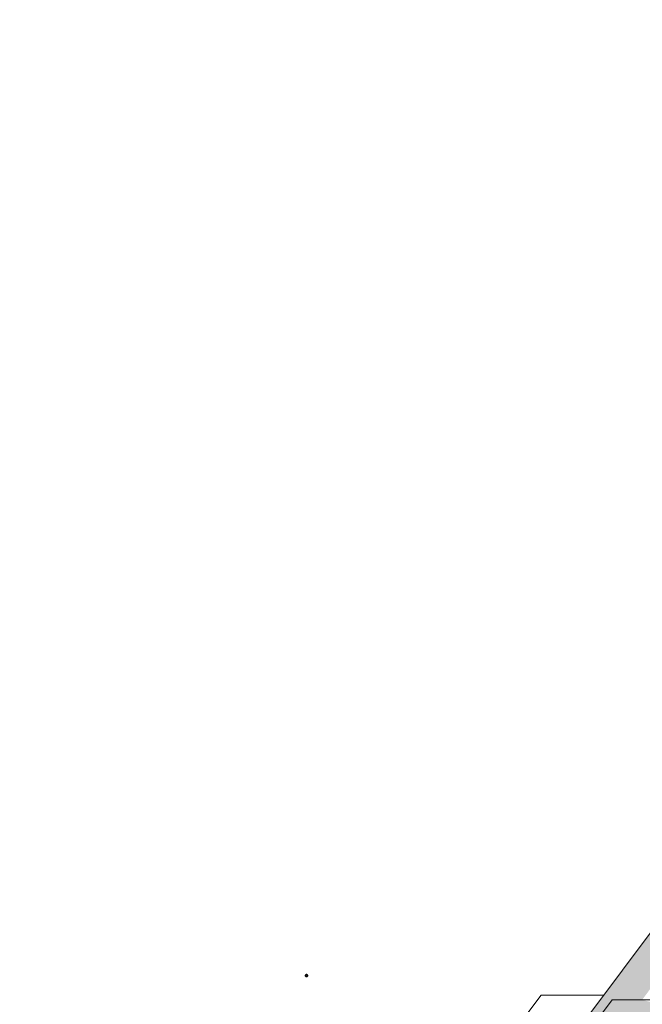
# Model space of a CAD drawing. Header units: millimetres. Extents: x -113904 to 3141, y -34200 to 59129.
# Tile 16 of 72: x -74174 to -63031, y -5405 to 12215. Entities that reach past the tile are written whole.
import ezdxf

# ---------------------------------------------------------------- set-up
doc = ezdxf.new("R2010")
doc.units = ezdxf.units.MM
doc.layers.add('0-1', color=7, linetype='Continuous', lineweight=5)
for name, color, linetype, lineweight, true_color in [('Cut Pattern-1', 7, 'Continuous', 9, 0xd4d4d4), ('Floors-1', 7, 'Continuous', 9, 0xaaaaaa), ('Stick Symbols-1', 7, 'Continuous', 35, 0xaaaaaa), ('Walls-1', 7, 'Continuous', 9, 0xaaaaaa)]:
    doc.layers.add(name, color=color, linetype=linetype, lineweight=lineweight, true_color=true_color)

# ---------------------------------------------------------------- blocks, each defined once
blk = doc.blocks.new('22001_TP_EK_Cloud_rvt-1-SKEEM 2_ Korrus_Kunstikonkurss pildid')
at = {"layer": 'Cut Pattern-1'}
h = blk.add_hatch(color=256, dxfattribs=at)
h.paths.add_polyline_path([(-73990, -19258), (-71199, -16210), (-71502, -16500), (-71039, -15974), (-73234, -18247), (-73988, -19255)])
h.paths.add_polyline_path([(-70857, -15785), (-70829, -15746), (-63572, -5325), (-65113, -7386), (-70829, -15745)])
h.paths.add_polyline_path([(-63476, -5915), (-63416, -5835), (-63434, -5792), (-63474, -5910)])
at = {"layer": 'Floors-1'}
for p, q in [((-64844, -5240), (-65511, -6131)), ((-63721, -5240), (-64844, -5240))]:
    blk.add_line(p, q, dxfattribs=at)
at = {"layer": 'Stick Symbols-1'}
for start, end in [(53.2124, 233.2124), (233.2124, 53.2124)]:
    blk.add_arc((-69040, -4890), 19, start, end, dxfattribs=at)
at = {"layer": 'Walls-1'}
for p, q in [((-63572, -5325), (-73990, -19258)), ((-63035, -5325), (-63572, -5325)), ((-49220, -5325), (-63035, -5325))]:
    blk.add_line(p, q, dxfattribs=at)

msp = doc.modelspace()

# ---------------------------------------------------------------- hatches: boundary and pattern name
at = {"layer": 'Cut Pattern-1'}
h = msp.add_hatch(color=256, dxfattribs=at)
h.paths.add_polyline_path([(-70857, -15785), (-70829, -15745), (-63866, -5563), (-63792, -5619), (-63572, -5325), (-70829, -15746)])
h.paths.add_polyline_path([(-73694, -19579), (-63474, -5910), (-63431, -5785), (-63416, -5835), (-62362, -4425), (-62843, -4066), (-74174, -19220), (-74142, -19244), (-73953, -18991), (-71058, -16009), (-71502, -16516), (-71310, -16338), (-74038, -19322), (-73855, -19459)])
h.paths.add_polyline_path([(-59248, -261), (-57924, 1524), (-58398, 1878), (-59729, 98), (-59504, -69)])
h.paths.add_polyline_path([(-54803, 5684), (-51628, 9948), (-52103, 10297), (-55284, 6043)])
h.paths.add_polyline_path([(-51595, 9974), (-51166, 10564), (-51642, 10914), (-52076, 10333), (-51598, 9975)])
h.paths.add_polyline_path([(-51134, 10590), (-49919, 12215), (-50668, 12215), (-51615, 10949), (-51166, 10614)])
h = msp.add_hatch(color=256, dxfattribs=at)
h.paths.add_polyline_path([(-61014, -5835), (-63035, -5325), (-63476, -5915), (-61169, -5906), (-61263, -5835), (-61081, -5835)])
h.paths.add_polyline_path([(-59400, -5915), (-56960, -5910), (-57060, -5835), (-61014, -5835), (-60908, -5915), (-59565, -5915)])
h.paths.add_polyline_path([(-55610, -5915), (-55610, -5835), (-56395, -5835), (-56272, -5915), (-55702, -5915)])

# ---------------------------------------------------------------- linework, layer by layer
at = {"layer": 'Walls-1'}
msp.add_line((-52100, 10301), (-74174, -19220), dxfattribs=at)

# ---------------------------------------------------------------- block references
at = {"layer": '0-1'}
msp.add_blockref('22001_TP_EK_Cloud_rvt-1-SKEEM 2_ Korrus_Kunstikonkurss pildid', (0, 0), dxfattribs=at)

doc.saveas('drawing.dxf')
